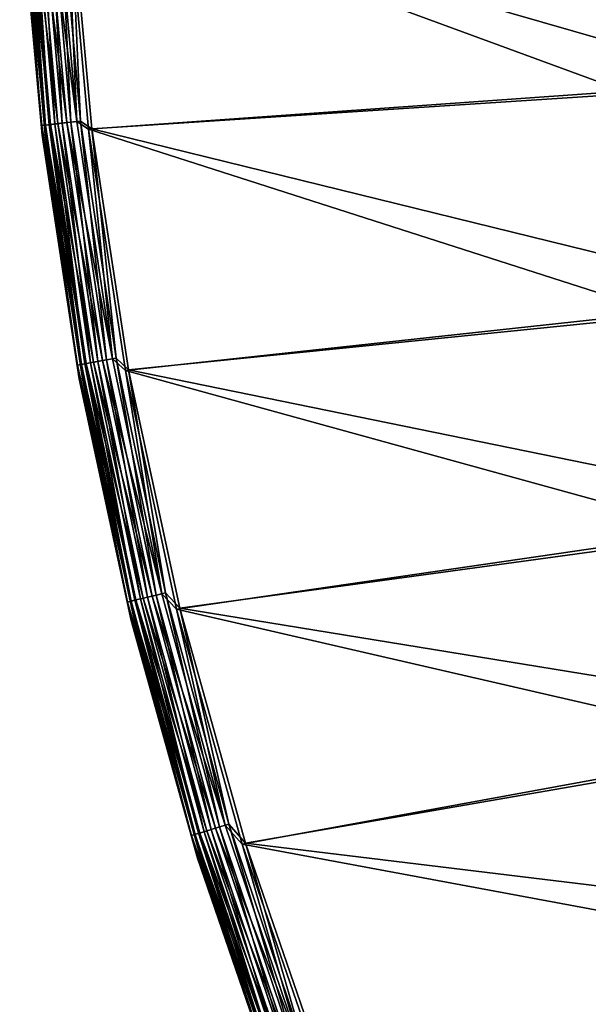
# Model space of a CAD drawing. Header units: millimetres. Extents: x -43.6 to 43.6, y -43.6 to 43.6.
# Tile 150 of 256: x -43.5 to -37.4, y -14.5 to -4. Entities that reach past the tile are written whole.
import ezdxf

# ---------------------------------------------------------------- set-up
doc = ezdxf.new("R2010")
doc.units = ezdxf.units.MM
doc.header["$LTSCALE"] = 52.148148
for name, color, linetype in [('152', 7, 'CONTINUOUS'), ('156', 7, 'CONTINUOUS'), ('179', 7, 'CONTINUOUS'), ('209', 7, 'CONTINUOUS'), ('211', 7, 'CONTINUOUS')]:
    doc.layers.add(name, color=color, linetype=linetype)

msp = doc.modelspace()

# ---------------------------------------------------------------- linework, layer by layer
at = {"layer": '152', "color": 2, "linetype": 'Continuous'}
for points in [[(-35.804, -2.369, 26.3), (-42.939, -2.597, 26.3), (-35.571, -4.718, 26.3), (-35.804, -2.369, 26.3)], [(-42.939, -2.597, 26.3), (-42.704, -5.185, 26.3), (-35.571, -4.718, 26.3), (-42.939, -2.597, 26.3)], [(-35.571, -4.718, 26.3), (-42.704, -5.185, 26.3), (-35.187, -7.033, 26.3), (-35.571, -4.718, 26.3)], [(-42.704, -5.185, 26.3), (-42.313, -7.754, 26.3), (-35.187, -7.033, 26.3), (-42.704, -5.185, 26.3)], [(-35.187, -7.033, 26.3), (-42.313, -7.754, 26.3), (-34.652, -9.318, 26.3), (-35.187, -7.033, 26.3)], [(-42.313, -7.754, 26.3), (-41.767, -10.294, 26.3), (-34.652, -9.318, 26.3), (-42.313, -7.754, 26.3)], [(-34.652, -9.318, 26.3), (-41.767, -10.294, 26.3), (-33.968, -11.564, 26.3), (-34.652, -9.318, 26.3)], [(-41.767, -10.294, 26.3), (-41.069, -12.797, 26.3), (-33.968, -11.564, 26.3), (-41.767, -10.294, 26.3)], [(-33.968, -11.564, 26.3), (-41.069, -12.797, 26.3), (-33.14, -13.76, 26.3), (-33.968, -11.564, 26.3)], [(-41.069, -12.797, 26.3), (-40.222, -15.254, 26.3), (-33.14, -13.76, 26.3), (-41.069, -12.797, 26.3)], [(-33.14, -13.76, 26.3), (-40.222, -15.254, 26.3), (-32.169, -15.897, 26.3), (-33.14, -13.76, 26.3)]]:
    msp.add_3dface(points, dxfattribs=at)
at = {"layer": '156', "color": 1, "linetype": 'Continuous'}
for points in [[(-37.266, -2.4, 24.3), (-37.035, -4.782, 24.3), (-42.974, -2.599, 24.3), (-37.266, -2.4, 24.3)], [(-42.974, -2.599, 24.3), (-37.035, -4.782, 24.3), (-42.738, -5.189, 24.3), (-42.974, -2.599, 24.3)], [(-37.035, -4.782, 24.3), (-36.653, -7.143, 24.3), (-42.738, -5.189, 24.3), (-37.035, -4.782, 24.3)], [(-42.738, -5.189, 24.3), (-36.653, -7.143, 24.3), (-42.347, -7.76, 24.3), (-42.738, -5.189, 24.3)], [(-36.653, -7.143, 24.3), (-36.121, -9.476, 24.3), (-42.347, -7.76, 24.3), (-36.653, -7.143, 24.3)], [(-42.347, -7.76, 24.3), (-36.121, -9.476, 24.3), (-41.801, -10.303, 24.3), (-42.347, -7.76, 24.3)], [(-36.121, -9.476, 24.3), (-35.44, -11.77, 24.3), (-41.801, -10.303, 24.3), (-36.121, -9.476, 24.3)], [(-41.801, -10.303, 24.3), (-35.44, -11.77, 24.3), (-41.103, -12.808, 24.3), (-41.801, -10.303, 24.3)], [(-35.44, -11.77, 24.3), (-34.613, -14.015, 24.3), (-41.103, -12.808, 24.3), (-35.44, -11.77, 24.3)], [(-41.103, -12.808, 24.3), (-34.613, -14.015, 24.3), (-40.255, -15.266, 24.3), (-41.103, -12.808, 24.3)], [(-34.613, -14.015, 24.3), (-33.645, -16.203, 24.3), (-40.255, -15.266, 24.3), (-34.613, -14.015, 24.3)]]:
    msp.add_3dface(points, dxfattribs=at)
at = {"layer": '179', "color": 2, "linetype": 'Continuous'}
for points in [[(-43.472, -2.63, 24.817), (-43.234, -5.25, 24.817), (-43.437, -2.627, 25.817), (-43.472, -2.63, 24.817)], [(-43.437, -2.627, 25.817), (-43.234, -5.25, 24.817), (-43.2, -5.245, 25.817), (-43.437, -2.627, 25.817)], [(-43.234, -5.25, 24.817), (-42.838, -7.85, 24.817), (-43.2, -5.245, 25.817), (-43.234, -5.25, 24.817)], [(-43.2, -5.245, 25.817), (-42.838, -7.85, 24.817), (-42.804, -7.844, 25.817), (-43.2, -5.245, 25.817)], [(-42.838, -7.85, 24.817), (-42.286, -10.423, 24.817), (-42.804, -7.844, 25.817), (-42.838, -7.85, 24.817)], [(-42.804, -7.844, 25.817), (-42.286, -10.423, 24.817), (-42.252, -10.414, 25.817), (-42.804, -7.844, 25.817)], [(-42.286, -10.423, 24.817), (-41.58, -12.957, 24.817), (-42.252, -10.414, 25.817), (-42.286, -10.423, 24.817)], [(-42.252, -10.414, 25.817), (-41.58, -12.957, 24.817), (-41.546, -12.946, 25.817), (-42.252, -10.414, 25.817)], [(-41.58, -12.957, 24.817), (-40.722, -15.444, 24.817), (-41.546, -12.946, 25.817), (-41.58, -12.957, 24.817)], [(-41.546, -12.946, 25.817), (-40.722, -15.444, 24.817), (-40.689, -15.431, 25.817), (-41.546, -12.946, 25.817)]]:
    msp.add_3dface(points, dxfattribs=at)
at = {"layer": '209', "color": 2, "linetype": 'Continuous'}
for points in [[(-43.472, -2.63, 24.817), (-43.466, -2.58, 24.704), (-43.237, -5.15, 24.704), (-43.472, -2.63, 24.817)], [(-43.432, -2.577, 24.595), (-43.203, -5.146, 24.595), (-43.466, -2.58, 24.704), (-43.432, -2.577, 24.595)], [(-43.466, -2.58, 24.704), (-43.203, -5.146, 24.595), (-43.237, -5.15, 24.704), (-43.466, -2.58, 24.704)], [(-43.373, -2.574, 24.496), (-43.144, -5.139, 24.496), (-43.432, -2.577, 24.595), (-43.373, -2.574, 24.496)], [(-43.432, -2.577, 24.595), (-43.144, -5.139, 24.496), (-43.203, -5.146, 24.595), (-43.432, -2.577, 24.595)], [(-43.294, -2.569, 24.414), (-43.065, -5.129, 24.414), (-43.373, -2.574, 24.496), (-43.294, -2.569, 24.414)], [(-43.373, -2.574, 24.496), (-43.065, -5.129, 24.414), (-43.144, -5.139, 24.496), (-43.373, -2.574, 24.496)], [(-43.198, -2.564, 24.352), (-42.97, -5.118, 24.352), (-43.294, -2.569, 24.414), (-43.198, -2.564, 24.352)], [(-43.294, -2.569, 24.414), (-42.97, -5.118, 24.352), (-43.065, -5.129, 24.414), (-43.294, -2.569, 24.414)], [(-43.09, -2.557, 24.313), (-42.863, -5.105, 24.313), (-43.198, -2.564, 24.352), (-43.09, -2.557, 24.313)], [(-43.198, -2.564, 24.352), (-42.863, -5.105, 24.313), (-42.97, -5.118, 24.352), (-43.198, -2.564, 24.352)], [(-43.09, -2.557, 24.313), (-42.974, -2.599, 24.3), (-42.863, -5.105, 24.313), (-43.09, -2.557, 24.313)], [(-42.974, -2.599, 24.3), (-42.738, -5.189, 24.3), (-42.863, -5.105, 24.313), (-42.974, -2.599, 24.3)], [(-43.234, -5.25, 24.817), (-43.472, -2.63, 24.817), (-43.237, -5.15, 24.704), (-43.234, -5.25, 24.817)], [(-43.144, -5.139, 24.496), (-42.764, -7.686, 24.496), (-43.203, -5.146, 24.595), (-43.144, -5.139, 24.496)], [(-43.065, -5.129, 24.414), (-42.686, -7.672, 24.414), (-43.144, -5.139, 24.496), (-43.065, -5.129, 24.414)], [(-43.144, -5.139, 24.496), (-42.686, -7.672, 24.414), (-42.764, -7.686, 24.496), (-43.144, -5.139, 24.496)], [(-42.97, -5.118, 24.352), (-42.591, -7.655, 24.352), (-43.065, -5.129, 24.414), (-42.97, -5.118, 24.352)], [(-43.065, -5.129, 24.414), (-42.591, -7.655, 24.352), (-42.686, -7.672, 24.414), (-43.065, -5.129, 24.414)], [(-42.863, -5.105, 24.313), (-42.485, -7.636, 24.313), (-42.97, -5.118, 24.352), (-42.863, -5.105, 24.313)], [(-42.97, -5.118, 24.352), (-42.485, -7.636, 24.313), (-42.591, -7.655, 24.352), (-42.97, -5.118, 24.352)], [(-42.863, -5.105, 24.313), (-42.738, -5.189, 24.3), (-42.485, -7.636, 24.313), (-42.863, -5.105, 24.313)], [(-43.203, -5.146, 24.595), (-42.822, -7.696, 24.595), (-43.237, -5.15, 24.704), (-43.203, -5.146, 24.595)], [(-43.234, -5.25, 24.817), (-43.237, -5.15, 24.704), (-42.856, -7.702, 24.704), (-43.234, -5.25, 24.817)], [(-43.237, -5.15, 24.704), (-42.822, -7.696, 24.595), (-42.856, -7.702, 24.704), (-43.237, -5.15, 24.704)], [(-43.203, -5.146, 24.595), (-42.764, -7.686, 24.496), (-42.822, -7.696, 24.595), (-43.203, -5.146, 24.595)], [(-42.738, -5.189, 24.3), (-42.347, -7.76, 24.3), (-42.485, -7.636, 24.313), (-42.738, -5.189, 24.3)], [(-42.838, -7.85, 24.817), (-43.234, -5.25, 24.817), (-42.856, -7.702, 24.704), (-42.838, -7.85, 24.817)], [(-42.591, -7.655, 24.352), (-42.063, -10.164, 24.352), (-42.686, -7.672, 24.414), (-42.591, -7.655, 24.352)], [(-42.485, -7.636, 24.313), (-41.958, -10.139, 24.313), (-42.591, -7.655, 24.352), (-42.485, -7.636, 24.313)], [(-42.591, -7.655, 24.352), (-41.958, -10.139, 24.313), (-42.063, -10.164, 24.352), (-42.591, -7.655, 24.352)], [(-42.485, -7.636, 24.313), (-42.347, -7.76, 24.3), (-41.958, -10.139, 24.313), (-42.485, -7.636, 24.313)], [(-42.822, -7.696, 24.595), (-42.291, -10.219, 24.595), (-42.856, -7.702, 24.704), (-42.822, -7.696, 24.595)], [(-42.838, -7.85, 24.817), (-42.856, -7.702, 24.704), (-42.325, -10.228, 24.704), (-42.838, -7.85, 24.817)], [(-42.856, -7.702, 24.704), (-42.291, -10.219, 24.595), (-42.325, -10.228, 24.704), (-42.856, -7.702, 24.704)], [(-42.764, -7.686, 24.496), (-42.234, -10.206, 24.496), (-42.822, -7.696, 24.595), (-42.764, -7.686, 24.496)], [(-42.822, -7.696, 24.595), (-42.234, -10.206, 24.496), (-42.291, -10.219, 24.595), (-42.822, -7.696, 24.595)], [(-42.686, -7.672, 24.414), (-42.156, -10.187, 24.414), (-42.764, -7.686, 24.496), (-42.686, -7.672, 24.414)], [(-42.764, -7.686, 24.496), (-42.156, -10.187, 24.414), (-42.234, -10.206, 24.496), (-42.764, -7.686, 24.496)], [(-42.686, -7.672, 24.414), (-42.063, -10.164, 24.352), (-42.156, -10.187, 24.414), (-42.686, -7.672, 24.414)], [(-42.347, -7.76, 24.3), (-41.801, -10.303, 24.3), (-41.958, -10.139, 24.313), (-42.347, -7.76, 24.3)], [(-42.286, -10.423, 24.817), (-42.838, -7.85, 24.817), (-42.325, -10.228, 24.704), (-42.286, -10.423, 24.817)], [(-42.063, -10.164, 24.352), (-41.387, -12.638, 24.352), (-42.156, -10.187, 24.414), (-42.063, -10.164, 24.352)], [(-41.958, -10.139, 24.313), (-41.284, -12.607, 24.313), (-42.063, -10.164, 24.352), (-41.958, -10.139, 24.313)], [(-42.063, -10.164, 24.352), (-41.284, -12.607, 24.313), (-41.387, -12.638, 24.352), (-42.063, -10.164, 24.352)], [(-41.958, -10.139, 24.313), (-41.801, -10.303, 24.3), (-41.284, -12.607, 24.313), (-41.958, -10.139, 24.313)], [(-42.291, -10.219, 24.595), (-41.611, -12.707, 24.595), (-42.325, -10.228, 24.704), (-42.291, -10.219, 24.595)], [(-42.286, -10.423, 24.817), (-42.325, -10.228, 24.704), (-41.644, -12.717, 24.704), (-42.286, -10.423, 24.817)], [(-42.325, -10.228, 24.704), (-41.611, -12.707, 24.595), (-41.644, -12.717, 24.704), (-42.325, -10.228, 24.704)], [(-42.234, -10.206, 24.496), (-41.555, -12.69, 24.496), (-42.291, -10.219, 24.595), (-42.234, -10.206, 24.496)], [(-42.291, -10.219, 24.595), (-41.555, -12.69, 24.496), (-41.611, -12.707, 24.595), (-42.291, -10.219, 24.595)], [(-42.156, -10.187, 24.414), (-41.479, -12.666, 24.414), (-42.234, -10.206, 24.496), (-42.156, -10.187, 24.414)], [(-42.234, -10.206, 24.496), (-41.479, -12.666, 24.414), (-41.555, -12.69, 24.496), (-42.234, -10.206, 24.496)], [(-42.156, -10.187, 24.414), (-41.387, -12.638, 24.352), (-41.479, -12.666, 24.414), (-42.156, -10.187, 24.414)], [(-41.801, -10.303, 24.3), (-41.103, -12.808, 24.3), (-41.284, -12.607, 24.313), (-41.801, -10.303, 24.3)], [(-41.58, -12.957, 24.817), (-42.286, -10.423, 24.817), (-41.644, -12.717, 24.704), (-41.58, -12.957, 24.817)], [(-41.555, -12.69, 24.496), (-40.73, -15.129, 24.496), (-41.611, -12.707, 24.595), (-41.555, -12.69, 24.496)], [(-41.479, -12.666, 24.414), (-40.656, -15.101, 24.414), (-41.555, -12.69, 24.496), (-41.479, -12.666, 24.414)], [(-41.555, -12.69, 24.496), (-40.656, -15.101, 24.414), (-40.73, -15.129, 24.496), (-41.555, -12.69, 24.496)], [(-41.387, -12.638, 24.352), (-40.566, -15.068, 24.352), (-41.479, -12.666, 24.414), (-41.387, -12.638, 24.352)], [(-41.479, -12.666, 24.414), (-40.566, -15.068, 24.352), (-40.656, -15.101, 24.414), (-41.479, -12.666, 24.414)], [(-41.284, -12.607, 24.313), (-40.464, -15.03, 24.313), (-41.387, -12.638, 24.352), (-41.284, -12.607, 24.313)], [(-41.387, -12.638, 24.352), (-40.464, -15.03, 24.313), (-40.566, -15.068, 24.352), (-41.387, -12.638, 24.352)], [(-41.284, -12.607, 24.313), (-41.103, -12.808, 24.3), (-40.464, -15.03, 24.313), (-41.284, -12.607, 24.313)], [(-41.611, -12.707, 24.595), (-40.785, -15.15, 24.595), (-41.644, -12.717, 24.704), (-41.611, -12.707, 24.595)], [(-41.58, -12.957, 24.817), (-41.644, -12.717, 24.704), (-40.818, -15.162, 24.704), (-41.58, -12.957, 24.817)], [(-41.644, -12.717, 24.704), (-40.785, -15.15, 24.595), (-40.818, -15.162, 24.704), (-41.644, -12.717, 24.704)], [(-41.611, -12.707, 24.595), (-40.73, -15.129, 24.496), (-40.785, -15.15, 24.595), (-41.611, -12.707, 24.595)], [(-41.103, -12.808, 24.3), (-40.255, -15.266, 24.3), (-40.464, -15.03, 24.313), (-41.103, -12.808, 24.3)], [(-40.722, -15.444, 24.817), (-41.58, -12.957, 24.817), (-40.818, -15.162, 24.704), (-40.722, -15.444, 24.817)]]:
    msp.add_3dface(points, dxfattribs=at)
at = {"layer": '211', "color": 2, "linetype": 'Continuous'}
for points in [[(-43.437, -2.627, 25.817), (-43.196, -5.145, 25.926), (-43.425, -2.577, 25.926), (-43.437, -2.627, 25.817)], [(-43.196, -5.145, 25.926), (-43.386, -2.575, 26.028), (-43.425, -2.577, 25.926), (-43.196, -5.145, 25.926)], [(-43.157, -5.14, 26.028), (-43.325, -2.571, 26.12), (-43.386, -2.575, 26.028), (-43.157, -5.14, 26.028)], [(-43.157, -5.14, 26.028), (-43.386, -2.575, 26.028), (-43.196, -5.145, 25.926), (-43.157, -5.14, 26.028)], [(-43.097, -5.133, 26.12), (-43.247, -2.566, 26.196), (-43.325, -2.571, 26.12), (-43.097, -5.133, 26.12)], [(-43.097, -5.133, 26.12), (-43.325, -2.571, 26.12), (-43.157, -5.14, 26.028), (-43.097, -5.133, 26.12)], [(-43.019, -5.124, 26.196), (-43.153, -2.561, 26.253), (-43.247, -2.566, 26.196), (-43.019, -5.124, 26.196)], [(-43.019, -5.124, 26.196), (-43.247, -2.566, 26.196), (-43.097, -5.133, 26.12), (-43.019, -5.124, 26.196)], [(-42.926, -5.113, 26.253), (-43.05, -2.555, 26.288), (-43.153, -2.561, 26.253), (-42.926, -5.113, 26.253)], [(-42.926, -5.113, 26.253), (-43.153, -2.561, 26.253), (-43.019, -5.124, 26.196), (-42.926, -5.113, 26.253)], [(-42.823, -5.101, 26.288), (-42.939, -2.597, 26.3), (-43.05, -2.555, 26.288), (-42.823, -5.101, 26.288)], [(-42.823, -5.101, 26.288), (-43.05, -2.555, 26.288), (-42.926, -5.113, 26.253), (-42.823, -5.101, 26.288)], [(-42.704, -5.185, 26.3), (-42.939, -2.597, 26.3), (-42.823, -5.101, 26.288), (-42.704, -5.185, 26.3)], [(-43.437, -2.627, 25.817), (-43.2, -5.245, 25.817), (-43.196, -5.145, 25.926), (-43.437, -2.627, 25.817)], [(-42.815, -7.695, 25.926), (-43.157, -5.14, 26.028), (-43.196, -5.145, 25.926), (-42.815, -7.695, 25.926)], [(-42.777, -7.688, 26.028), (-43.097, -5.133, 26.12), (-43.157, -5.14, 26.028), (-42.777, -7.688, 26.028)], [(-42.777, -7.688, 26.028), (-43.157, -5.14, 26.028), (-42.815, -7.695, 25.926), (-42.777, -7.688, 26.028)], [(-42.717, -7.677, 26.12), (-43.019, -5.124, 26.196), (-43.097, -5.133, 26.12), (-42.717, -7.677, 26.12)], [(-42.717, -7.677, 26.12), (-43.097, -5.133, 26.12), (-42.777, -7.688, 26.028), (-42.717, -7.677, 26.12)], [(-42.64, -7.663, 26.196), (-42.926, -5.113, 26.253), (-43.019, -5.124, 26.196), (-42.64, -7.663, 26.196)], [(-42.64, -7.663, 26.196), (-43.019, -5.124, 26.196), (-42.717, -7.677, 26.12), (-42.64, -7.663, 26.196)], [(-42.547, -7.647, 26.253), (-42.823, -5.101, 26.288), (-42.926, -5.113, 26.253), (-42.547, -7.647, 26.253)], [(-42.547, -7.647, 26.253), (-42.926, -5.113, 26.253), (-42.64, -7.663, 26.196), (-42.547, -7.647, 26.253)], [(-42.445, -7.628, 26.288), (-42.704, -5.185, 26.3), (-42.823, -5.101, 26.288), (-42.445, -7.628, 26.288)], [(-42.445, -7.628, 26.288), (-42.823, -5.101, 26.288), (-42.547, -7.647, 26.253), (-42.445, -7.628, 26.288)], [(-43.2, -5.245, 25.817), (-42.815, -7.695, 25.926), (-43.196, -5.145, 25.926), (-43.2, -5.245, 25.817)], [(-43.2, -5.245, 25.817), (-42.804, -7.844, 25.817), (-42.815, -7.695, 25.926), (-43.2, -5.245, 25.817)], [(-42.313, -7.754, 26.3), (-42.704, -5.185, 26.3), (-42.445, -7.628, 26.288), (-42.313, -7.754, 26.3)], [(-42.111, -10.176, 26.196), (-42.547, -7.647, 26.253), (-42.64, -7.663, 26.196), (-42.111, -10.176, 26.196)], [(-42.02, -10.154, 26.253), (-42.445, -7.628, 26.288), (-42.547, -7.647, 26.253), (-42.02, -10.154, 26.253)], [(-42.02, -10.154, 26.253), (-42.547, -7.647, 26.253), (-42.111, -10.176, 26.196), (-42.02, -10.154, 26.253)], [(-41.919, -10.13, 26.288), (-42.313, -7.754, 26.3), (-42.445, -7.628, 26.288), (-41.919, -10.13, 26.288)], [(-41.919, -10.13, 26.288), (-42.445, -7.628, 26.288), (-42.02, -10.154, 26.253), (-41.919, -10.13, 26.288)], [(-42.284, -10.218, 25.926), (-42.777, -7.688, 26.028), (-42.815, -7.695, 25.926), (-42.284, -10.218, 25.926)], [(-42.804, -7.844, 25.817), (-42.284, -10.218, 25.926), (-42.815, -7.695, 25.926), (-42.804, -7.844, 25.817)], [(-42.246, -10.209, 26.028), (-42.717, -7.677, 26.12), (-42.777, -7.688, 26.028), (-42.246, -10.209, 26.028)], [(-42.246, -10.209, 26.028), (-42.777, -7.688, 26.028), (-42.284, -10.218, 25.926), (-42.246, -10.209, 26.028)], [(-42.187, -10.194, 26.12), (-42.64, -7.663, 26.196), (-42.717, -7.677, 26.12), (-42.187, -10.194, 26.12)], [(-42.187, -10.194, 26.12), (-42.717, -7.677, 26.12), (-42.246, -10.209, 26.028), (-42.187, -10.194, 26.12)], [(-42.111, -10.176, 26.196), (-42.64, -7.663, 26.196), (-42.187, -10.194, 26.12), (-42.111, -10.176, 26.196)], [(-41.767, -10.294, 26.3), (-42.313, -7.754, 26.3), (-41.919, -10.13, 26.288), (-41.767, -10.294, 26.3)], [(-42.804, -7.844, 25.817), (-42.252, -10.414, 25.817), (-42.284, -10.218, 25.926), (-42.804, -7.844, 25.817)], [(-41.509, -12.676, 26.12), (-42.111, -10.176, 26.196), (-42.187, -10.194, 26.12), (-41.509, -12.676, 26.12)], [(-41.434, -12.653, 26.196), (-42.02, -10.154, 26.253), (-42.111, -10.176, 26.196), (-41.434, -12.653, 26.196)], [(-41.434, -12.653, 26.196), (-42.111, -10.176, 26.196), (-41.509, -12.676, 26.12), (-41.434, -12.653, 26.196)], [(-41.344, -12.625, 26.253), (-41.919, -10.13, 26.288), (-42.02, -10.154, 26.253), (-41.344, -12.625, 26.253)], [(-41.344, -12.625, 26.253), (-42.02, -10.154, 26.253), (-41.434, -12.653, 26.196), (-41.344, -12.625, 26.253)], [(-41.245, -12.595, 26.288), (-41.767, -10.294, 26.3), (-41.919, -10.13, 26.288), (-41.245, -12.595, 26.288)], [(-41.245, -12.595, 26.288), (-41.919, -10.13, 26.288), (-41.344, -12.625, 26.253), (-41.245, -12.595, 26.288)], [(-41.604, -12.705, 25.926), (-42.246, -10.209, 26.028), (-42.284, -10.218, 25.926), (-41.604, -12.705, 25.926)], [(-42.252, -10.414, 25.817), (-41.604, -12.705, 25.926), (-42.284, -10.218, 25.926), (-42.252, -10.414, 25.817)], [(-41.567, -12.693, 26.028), (-42.187, -10.194, 26.12), (-42.246, -10.209, 26.028), (-41.567, -12.693, 26.028)], [(-41.567, -12.693, 26.028), (-42.246, -10.209, 26.028), (-41.604, -12.705, 25.926), (-41.567, -12.693, 26.028)], [(-41.509, -12.676, 26.12), (-42.187, -10.194, 26.12), (-41.567, -12.693, 26.028), (-41.509, -12.676, 26.12)], [(-41.069, -12.797, 26.3), (-41.767, -10.294, 26.3), (-41.245, -12.595, 26.288), (-41.069, -12.797, 26.3)], [(-42.252, -10.414, 25.817), (-41.546, -12.946, 25.817), (-41.604, -12.705, 25.926), (-42.252, -10.414, 25.817)], [(-40.779, -15.147, 25.926), (-41.567, -12.693, 26.028), (-41.604, -12.705, 25.926), (-40.779, -15.147, 25.926)], [(-40.742, -15.134, 26.028), (-41.509, -12.676, 26.12), (-41.567, -12.693, 26.028), (-40.742, -15.134, 26.028)], [(-40.742, -15.134, 26.028), (-41.567, -12.693, 26.028), (-40.779, -15.147, 25.926), (-40.742, -15.134, 26.028)], [(-40.686, -15.113, 26.12), (-41.434, -12.653, 26.196), (-41.509, -12.676, 26.12), (-40.686, -15.113, 26.12)], [(-40.686, -15.113, 26.12), (-41.509, -12.676, 26.12), (-40.742, -15.134, 26.028), (-40.686, -15.113, 26.12)], [(-40.612, -15.085, 26.196), (-41.344, -12.625, 26.253), (-41.434, -12.653, 26.196), (-40.612, -15.085, 26.196)], [(-40.612, -15.085, 26.196), (-41.434, -12.653, 26.196), (-40.686, -15.113, 26.12), (-40.612, -15.085, 26.196)], [(-40.524, -15.052, 26.253), (-41.245, -12.595, 26.288), (-41.344, -12.625, 26.253), (-40.524, -15.052, 26.253)], [(-40.524, -15.052, 26.253), (-41.344, -12.625, 26.253), (-40.612, -15.085, 26.196), (-40.524, -15.052, 26.253)], [(-40.427, -15.016, 26.288), (-41.069, -12.797, 26.3), (-41.245, -12.595, 26.288), (-40.427, -15.016, 26.288)], [(-40.427, -15.016, 26.288), (-41.245, -12.595, 26.288), (-40.524, -15.052, 26.253), (-40.427, -15.016, 26.288)], [(-41.546, -12.946, 25.817), (-40.779, -15.147, 25.926), (-41.604, -12.705, 25.926), (-41.546, -12.946, 25.817)], [(-40.222, -15.254, 26.3), (-41.069, -12.797, 26.3), (-40.427, -15.016, 26.288), (-40.222, -15.254, 26.3)], [(-41.546, -12.946, 25.817), (-40.689, -15.431, 25.817), (-40.779, -15.147, 25.926), (-41.546, -12.946, 25.817)]]:
    msp.add_3dface(points, dxfattribs=at)

doc.saveas('drawing.dxf')
